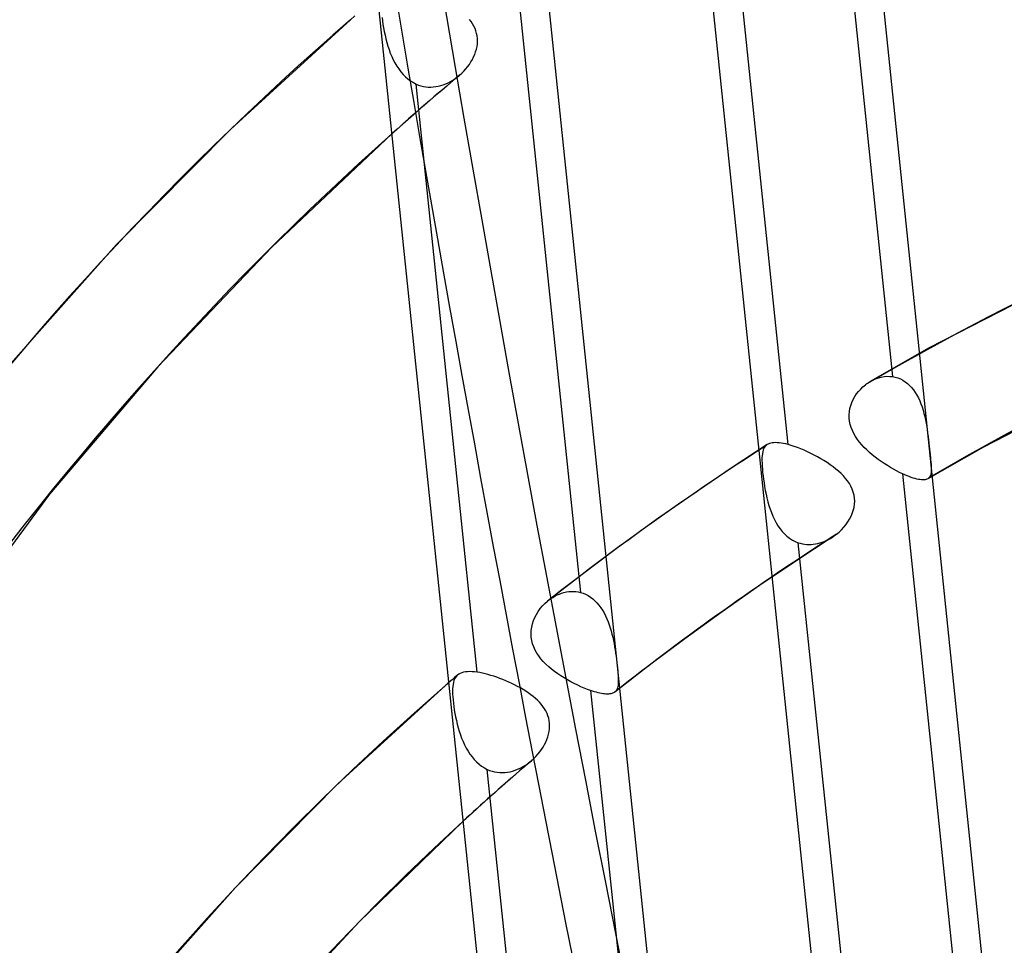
# Model space of a CAD drawing. Header units: millimetres. Extents: x -261 to 249, y -324 to 318.
# Tile 68 of 89: x -58 to -38, y 83 to 102. Entities that reach past the tile are written whole.
import ezdxf

# ---------------------------------------------------------------- set-up
doc = ezdxf.new("R2010")
doc.units = ezdxf.units.MM
doc.layers.add('MAIN-1', color=7, linetype='Continuous')
doc.layers.add('MAIN-2', color=7, linetype='Continuous')

msp = doc.modelspace()

# ---------------------------------------------------------------- linework, layer by layer
at = {"layer": 'MAIN-1'}
for p, q in [((-47.515, 74.531), (-50.988, 108.001)), ((-50.817, 101.589), (-50.907, 101.511)), ((-50.907, 101.512), (-53.301, 99.327)), ((-53.301, 99.327), (-55.581, 97.018)), ((-50.078, 99.231), (-52.479, 96.969)), ((-55.581, 97.018), (-57.753, 94.577)), ((-52.479, 96.969), (-54.758, 94.573)), ((-54.758, 94.573), (-56.923, 92.032)), ((-39.363, 92.338), (-39.364, 92.338)), ((-39.364, 92.338), (-39.364, 92.338)), ((-39.364, 92.338), (-39.364, 92.338)), ((-39.364, 92.338), (-39.364, 92.338)), ((-39.364, 92.338), (-39.364, 92.338)), ((-39.364, 92.338), (-39.364, 92.337)), ((-56.923, 92.032), (-59.661, 88.318)), ((-49.005, 88.21), (-51.157, 86.246)), ((-48.995, 88.219), (-49.006, 88.209)), ((-48.984, 88.228), (-48.995, 88.219)), ((-48.973, 88.238), (-48.984, 88.228)), ((-48.962, 88.247), (-48.973, 88.238)), ((-48.951, 88.257), (-48.962, 88.247)), ((-48.94, 88.266), (-48.951, 88.257)), ((-51.157, 86.246), (-53.206, 84.172)), ((-48.653, 85.497), (-50.734, 83.484)), ((-53.206, 84.172), (-55.157, 81.979)), ((-50.734, 83.484), (-52.713, 81.353))]:
    msp.add_line(p, q, dxfattribs=at)
for centre, major_axis, ratio, start_param, end_param in [((-0.5, -0.433), (159.408, -184.069), 0.75, 0.713724, 3.511855), ((37.401, 86.288), (51.073, -229.424), 0.352244, -1.94863, -1.568352), ((-50, -43.301), (-148.606, 171.596), 0.75, -3.141592, -0.857072), ((-50, -43.301), (147.952, -170.84), 0.75, 0, 2.284521), ((-50, -43.301), (-148.606, 171.596), 0.75, 0, 2.284521), ((-50, -43.301), (147.952, -170.84), 0.75, -3.141592, -0.857072), ((26.652, 23.082), (77.971, -90.033), 0.75, -3.135527, -2.427868), ((21.152, 18.319), (70.573, -81.491), 0.75, -3.130764, -2.427868), ((15.652, 13.555), (-64.655, 74.657), 0.75, -0.001111, 0.000053), ((15.652, 13.555), (63.175, -72.949), 0.75, -3.120686, -2.427868)]:
    msp.add_ellipse(centre, major_axis=major_axis, ratio=ratio, start_param=start_param, end_param=end_param, dxfattribs=at)
at = {"layer": 'MAIN-2'}
for p, q in [((-37.962, 79.763), (-42.174, 120.353)), ((-41.287, 78.961), (-45.499, 119.551)), ((-44.19, 75.333), (-48.402, 115.923)), ((-41.288, 106.132), (-40.068, 94.38)), ((-42.157, 93.022), (-43.373, 104.746)), ((-47.525, 101.793), (-46.308, 90.068)), ((-50.275, 101.553), (-50.266, 101.486)), ((-50.266, 101.486), (-50.256, 101.418)), ((-50.256, 101.418), (-50.244, 101.347)), ((-48.495, 101.475), (-48.529, 101.518)), ((-48.465, 101.431), (-48.495, 101.475)), ((-48.439, 101.385), (-48.465, 101.431)), ((-48.416, 101.337), (-48.439, 101.385)), ((-50.244, 101.347), (-50.23, 101.275)), ((-50.23, 101.275), (-50.215, 101.203)), ((-50.215, 101.203), (-50.198, 101.13)), ((-48.397, 101.288), (-48.416, 101.337)), ((-48.383, 101.238), (-48.397, 101.288)), ((-48.372, 101.187), (-48.383, 101.238)), ((-48.367, 101.135), (-48.372, 101.187)), ((-50.198, 101.13), (-50.179, 101.058)), ((-50.179, 101.058), (-50.158, 100.986)), ((-50.158, 100.986), (-50.134, 100.916)), ((-48.376, 100.975), (-48.369, 101.028)), ((-48.369, 101.028), (-48.365, 101.081)), ((-48.365, 101.081), (-48.367, 101.135)), ((-50.134, 100.916), (-50.109, 100.846)), ((-50.109, 100.846), (-50.081, 100.778)), ((-48.444, 100.767), (-48.422, 100.818)), ((-48.422, 100.818), (-48.403, 100.869)), ((-48.403, 100.869), (-48.388, 100.922)), ((-48.388, 100.922), (-48.376, 100.975)), ((-50.081, 100.778), (-50.05, 100.712)), ((-50.05, 100.712), (-50.017, 100.648)), ((-50.017, 100.648), (-49.981, 100.586)), ((-48.563, 100.573), (-48.529, 100.62)), ((-48.529, 100.62), (-48.498, 100.668)), ((-48.498, 100.668), (-48.469, 100.717)), ((-48.469, 100.717), (-48.444, 100.767)), ((-49.981, 100.586), (-49.942, 100.527)), ((-49.942, 100.527), (-49.9, 100.472)), ((-49.9, 100.472), (-49.855, 100.42)), ((-49.855, 100.42), (-49.808, 100.371)), ((-48.733, 100.395), (-48.732, 100.396)), ((-48.732, 100.396), (-48.731, 100.397)), ((-48.731, 100.397), (-48.73, 100.399)), ((-48.73, 100.399), (-48.728, 100.4)), ((-48.728, 100.4), (-48.727, 100.401)), ((-48.727, 100.401), (-48.726, 100.402)), ((-48.726, 100.402), (-48.682, 100.442)), ((-48.682, 100.442), (-48.64, 100.483)), ((-48.64, 100.483), (-48.6, 100.527)), ((-48.6, 100.527), (-48.563, 100.573)), ((-49.808, 100.371), (-49.758, 100.328)), ((-49.758, 100.328), (-49.705, 100.288)), ((-49.705, 100.288), (-49.649, 100.254)), ((-49.649, 100.254), (-49.592, 100.225)), ((-48.372, 88.473), (-49.592, 100.225)), ((-49.592, 100.225), (-49.545, 100.206)), ((-49.545, 100.206), (-49.498, 100.191)), ((-49.1, 100.195), (-49.051, 100.211)), ((-48.966, 100.199), (-49.082, 100.1)), ((-49.051, 100.211), (-49.002, 100.23)), ((-49.002, 100.23), (-48.955, 100.251)), ((-48.85, 100.297), (-48.966, 100.199)), ((-48.955, 100.251), (-48.908, 100.275)), ((-48.908, 100.275), (-48.862, 100.302)), ((-48.862, 100.302), (-48.818, 100.331)), ((-48.734, 100.395), (-48.85, 100.297)), ((-48.818, 100.331), (-48.775, 100.362)), ((-48.775, 100.362), (-48.733, 100.395)), ((-49.498, 100.191), (-49.449, 100.179)), ((-49.449, 100.179), (-49.4, 100.171)), ((-49.4, 100.171), (-49.35, 100.166)), ((-49.35, 100.166), (-49.3, 100.165)), ((-49.197, 100.002), (-49.312, 99.903)), ((-49.3, 100.165), (-49.25, 100.168)), ((-49.25, 100.168), (-49.2, 100.174)), ((-49.2, 100.174), (-49.15, 100.183)), ((-49.082, 100.1), (-49.197, 100.002)), ((-49.15, 100.183), (-49.1, 100.195)), ((-49.312, 99.903), (-49.427, 99.804)), ((-49.645, 99.614), (-49.754, 99.518)), ((-49.537, 99.708), (-49.645, 99.614)), ((-49.428, 99.803), (-49.537, 99.708)), ((-49.862, 99.423), (-49.97, 99.327)), ((-49.754, 99.518), (-49.862, 99.423)), ((-49.97, 99.327), (-50.078, 99.231)), ((-36.346, 96.494), (-39.334, 94.953)), ((-39.334, 94.953), (-40.513, 94.284)), ((-40.514, 94.283), (-40.461, 94.312)), ((-40.461, 94.312), (-40.406, 94.336)), ((-40.406, 94.336), (-40.351, 94.356)), ((-40.351, 94.356), (-40.294, 94.371)), ((-40.294, 94.371), (-40.237, 94.381)), ((-40.237, 94.381), (-40.181, 94.386)), ((-40.181, 94.386), (-40.124, 94.385)), ((-40.124, 94.385), (-40.068, 94.38)), ((-40.068, 94.38), (-40.015, 94.369)), ((-40.015, 94.369), (-39.962, 94.353)), ((-39.962, 94.353), (-39.911, 94.333)), ((-39.911, 94.333), (-39.861, 94.307)), ((-39.861, 94.307), (-39.814, 94.277)), ((-35.406, 94.439), (-38.251, 92.97)), ((-40.748, 94.084), (-40.705, 94.131)), ((-40.705, 94.131), (-40.66, 94.176)), ((-40.66, 94.176), (-40.612, 94.216)), ((-40.612, 94.216), (-40.596, 94.228)), ((-40.596, 94.228), (-40.58, 94.24)), ((-40.58, 94.24), (-40.564, 94.252)), ((-40.564, 94.252), (-40.547, 94.263)), ((-40.547, 94.263), (-40.53, 94.273)), ((-40.53, 94.273), (-40.514, 94.283)), ((-39.814, 94.277), (-39.769, 94.242)), ((-39.769, 94.242), (-39.727, 94.203)), ((-39.727, 94.203), (-39.687, 94.16)), ((-39.687, 94.16), (-39.649, 94.113)), ((-39.649, 94.113), (-39.614, 94.063)), ((-40.88, 93.865), (-40.854, 93.923)), ((-40.854, 93.923), (-40.822, 93.98)), ((-40.822, 93.98), (-40.787, 94.033)), ((-40.787, 94.033), (-40.748, 94.084)), ((-39.614, 94.063), (-39.582, 94.01)), ((-39.582, 94.01), (-39.552, 93.954)), ((-39.552, 93.954), (-39.525, 93.895)), ((-40.93, 93.68), (-40.919, 93.743)), ((-40.919, 93.743), (-40.902, 93.805)), ((-40.902, 93.805), (-40.88, 93.865)), ((-39.525, 93.895), (-39.5, 93.835)), ((-39.5, 93.835), (-39.478, 93.773)), ((-39.478, 93.773), (-39.458, 93.709)), ((-39.458, 93.709), (-39.44, 93.645)), ((-40.935, 93.616), (-40.93, 93.68)), ((-40.934, 93.552), (-40.935, 93.616)), ((-40.927, 93.488), (-40.934, 93.552)), ((-39.44, 93.645), (-39.424, 93.58)), ((-39.424, 93.58), (-39.409, 93.515)), ((-39.409, 93.515), (-39.397, 93.45)), ((-40.915, 93.425), (-40.927, 93.488)), ((-40.896, 93.363), (-40.915, 93.425)), ((-40.872, 93.302), (-40.896, 93.363)), ((-39.397, 93.45), (-39.385, 93.384)), ((-39.385, 93.384), (-39.375, 93.318)), ((-39.375, 93.318), (-39.366, 93.252)), ((-40.843, 93.242), (-40.872, 93.302)), ((-40.809, 93.183), (-40.843, 93.242)), ((-40.771, 93.126), (-40.809, 93.183)), ((-40.729, 93.071), (-40.771, 93.126)), ((-39.366, 93.252), (-39.357, 93.186)), ((-39.357, 93.186), (-39.349, 93.12)), ((-39.349, 93.12), (-39.342, 93.056)), ((-42.573, 93.022), (-43.276, 92.563)), ((-42.641, 92.944), (-42.654, 92.914)), ((-42.625, 92.971), (-42.641, 92.944)), ((-42.606, 92.994), (-42.625, 92.971)), ((-42.601, 92.999), (-42.606, 92.994)), ((-42.596, 93.004), (-42.601, 92.999)), ((-42.591, 93.008), (-42.596, 93.004)), ((-42.585, 93.013), (-42.591, 93.008)), ((-42.58, 93.017), (-42.585, 93.013)), ((-42.574, 93.021), (-42.58, 93.017)), ((-42.552, 93.033), (-42.574, 93.021)), ((-42.528, 93.043), (-42.552, 93.033)), ((-42.502, 93.051), (-42.528, 93.043)), ((-42.473, 93.056), (-42.502, 93.051)), ((-42.442, 93.06), (-42.473, 93.056)), ((-42.408, 93.061), (-42.442, 93.06)), ((-42.372, 93.06), (-42.408, 93.061)), ((-42.334, 93.057), (-42.372, 93.06)), ((-42.293, 93.051), (-42.334, 93.057)), ((-42.25, 93.043), (-42.293, 93.051)), ((-42.204, 93.034), (-42.25, 93.043)), ((-42.157, 93.022), (-42.204, 93.034)), ((-42.096, 93.004), (-42.157, 93.022)), ((-42.034, 92.984), (-42.096, 93.004)), ((-41.97, 92.962), (-42.034, 92.984)), ((-41.905, 92.936), (-41.97, 92.962)), ((-41.838, 92.909), (-41.905, 92.936)), ((-40.683, 93.017), (-40.729, 93.071)), ((-40.634, 92.965), (-40.683, 93.017)), ((-40.583, 92.914), (-40.634, 92.965)), ((-38.251, 92.97), (-39.364, 92.337)), ((-39.342, 93.056), (-39.335, 92.993)), ((-39.335, 92.993), (-39.329, 92.932)), ((-39.329, 92.932), (-39.323, 92.874)), ((-42.679, 92.754), (-42.68, 92.705)), ((-42.676, 92.8), (-42.679, 92.754)), ((-42.671, 92.842), (-42.676, 92.8)), ((-42.664, 92.88), (-42.671, 92.842)), ((-42.654, 92.914), (-42.664, 92.88)), ((-41.77, 92.879), (-41.838, 92.909)), ((-41.703, 92.847), (-41.77, 92.879)), ((-41.636, 92.813), (-41.703, 92.847)), ((-41.569, 92.777), (-41.636, 92.813)), ((-41.503, 92.74), (-41.569, 92.777)), ((-41.439, 92.701), (-41.503, 92.74)), ((-40.529, 92.865), (-40.583, 92.914)), ((-40.473, 92.817), (-40.529, 92.865)), ((-40.416, 92.771), (-40.473, 92.817)), ((-40.356, 92.727), (-40.416, 92.771)), ((-40.296, 92.684), (-40.356, 92.727)), ((-39.323, 92.874), (-39.317, 92.818)), ((-39.317, 92.818), (-39.311, 92.764)), ((-39.311, 92.764), (-39.307, 92.714)), ((-43.276, 92.563), (-43.971, 92.094)), ((-42.68, 92.705), (-42.678, 92.651)), ((-42.678, 92.651), (-42.675, 92.594)), ((-42.675, 92.594), (-42.671, 92.532)), ((-42.671, 92.532), (-42.665, 92.467)), ((-41.376, 92.661), (-41.439, 92.701)), ((-41.315, 92.619), (-41.376, 92.661)), ((-41.256, 92.576), (-41.315, 92.619)), ((-41.2, 92.533), (-41.256, 92.576)), ((-41.147, 92.488), (-41.2, 92.533)), ((-40.234, 92.642), (-40.296, 92.684)), ((-40.172, 92.603), (-40.234, 92.642)), ((-40.11, 92.566), (-40.172, 92.603)), ((-40.048, 92.53), (-40.11, 92.566)), ((-39.987, 92.497), (-40.048, 92.53)), ((-39.307, 92.714), (-39.302, 92.668)), ((-39.302, 92.668), (-39.299, 92.625)), ((-39.299, 92.625), (-39.296, 92.585)), ((-39.296, 92.585), (-39.295, 92.548)), ((-39.295, 92.548), (-39.295, 92.514)), ((-42.665, 92.467), (-42.657, 92.399)), ((-42.657, 92.399), (-42.648, 92.329)), ((-42.648, 92.329), (-42.638, 92.256)), ((-41.098, 92.442), (-41.147, 92.488)), ((-41.051, 92.395), (-41.098, 92.442)), ((-41.008, 92.346), (-41.051, 92.395)), ((-40.968, 92.295), (-41.008, 92.346)), ((-39.926, 92.466), (-39.987, 92.497)), ((-39.867, 92.438), (-39.926, 92.466)), ((-39.867, 92.438), (-38.646, 80.678)), ((-39.822, 92.417), (-39.867, 92.438)), ((-39.778, 92.399), (-39.822, 92.417)), ((-39.736, 92.382), (-39.778, 92.399)), ((-39.695, 92.367), (-39.736, 92.382)), ((-39.656, 92.354), (-39.695, 92.367)), ((-39.619, 92.343), (-39.656, 92.354)), ((-39.584, 92.334), (-39.619, 92.343)), ((-39.551, 92.326), (-39.584, 92.334)), ((-39.52, 92.321), (-39.551, 92.326)), ((-39.38, 92.329), (-39.398, 92.323)), ((-39.364, 92.337), (-39.38, 92.329)), ((-39.357, 92.342), (-39.363, 92.338)), ((-39.351, 92.346), (-39.357, 92.342)), ((-39.346, 92.351), (-39.351, 92.346)), ((-39.341, 92.356), (-39.346, 92.351)), ((-39.336, 92.361), (-39.341, 92.356)), ((-39.331, 92.366), (-39.336, 92.361)), ((-39.32, 92.384), (-39.331, 92.366)), ((-39.311, 92.405), (-39.32, 92.384)), ((-39.304, 92.428), (-39.311, 92.405)), ((-39.299, 92.454), (-39.304, 92.428)), ((-39.296, 92.483), (-39.299, 92.454)), ((-39.295, 92.514), (-39.296, 92.483)), ((-42.638, 92.256), (-42.626, 92.182)), ((-42.626, 92.182), (-42.613, 92.107)), ((-40.932, 92.242), (-40.968, 92.295)), ((-40.9, 92.188), (-40.932, 92.242)), ((-40.874, 92.131), (-40.9, 92.188)), ((-40.853, 92.074), (-40.874, 92.131)), ((-39.492, 92.318), (-39.52, 92.321)), ((-39.465, 92.316), (-39.492, 92.318)), ((-39.441, 92.317), (-39.465, 92.316)), ((-39.419, 92.319), (-39.441, 92.317)), ((-39.398, 92.323), (-39.419, 92.319)), ((-43.971, 92.094), (-44.787, 91.523)), ((-42.613, 92.107), (-42.597, 92.031)), ((-42.597, 92.031), (-42.58, 91.956)), ((-42.58, 91.956), (-42.561, 91.881)), ((-40.838, 92.014), (-40.853, 92.074)), ((-40.828, 91.954), (-40.838, 92.014)), ((-40.825, 91.892), (-40.828, 91.954)), ((-42.561, 91.881), (-42.54, 91.807)), ((-42.54, 91.807), (-42.517, 91.734)), ((-40.853, 91.707), (-40.838, 91.768)), ((-40.838, 91.768), (-40.829, 91.83)), ((-40.829, 91.83), (-40.825, 91.892)), ((-42.517, 91.734), (-42.491, 91.662)), ((-42.491, 91.662), (-42.462, 91.593)), ((-42.462, 91.593), (-42.43, 91.526)), ((-40.928, 91.532), (-40.898, 91.589)), ((-40.898, 91.589), (-40.873, 91.648)), ((-40.873, 91.648), (-40.853, 91.707)), ((-44.787, 91.523), (-45.597, 90.937)), ((-42.43, 91.526), (-42.396, 91.461)), ((-42.396, 91.461), (-42.359, 91.399)), ((-42.359, 91.399), (-42.318, 91.341)), ((-42.318, 91.341), (-42.275, 91.287)), ((-41.089, 91.32), (-41.043, 91.369)), ((-41.043, 91.369), (-41.001, 91.421)), ((-41.001, 91.421), (-40.962, 91.476)), ((-40.962, 91.476), (-40.928, 91.532)), ((-42.275, 91.287), (-42.228, 91.237)), ((-42.228, 91.237), (-42.179, 91.192)), ((-42.179, 91.192), (-42.126, 91.151)), ((-42.126, 91.151), (-42.071, 91.115)), ((-41.275, 91.169), (-42.004, 90.694)), ((-41.352, 91.125), (-41.311, 91.147)), ((-41.311, 91.147), (-41.271, 91.171)), ((-41.271, 91.171), (-41.257, 91.181)), ((-41.257, 91.181), (-41.244, 91.19)), ((-41.244, 91.19), (-41.23, 91.199)), ((-41.23, 91.199), (-41.217, 91.209)), ((-41.217, 91.209), (-41.204, 91.219)), ((-41.204, 91.219), (-41.191, 91.229)), ((-41.191, 91.229), (-41.138, 91.273)), ((-41.138, 91.273), (-41.089, 91.32)), ((-42.071, 91.115), (-42.013, 91.086)), ((-42.013, 91.086), (-41.953, 91.062)), ((-40.736, 79.336), (-41.953, 91.062)), ((-41.953, 91.062), (-41.912, 91.049)), ((-41.912, 91.049), (-41.87, 91.039)), ((-41.87, 91.039), (-41.827, 91.032)), ((-41.827, 91.032), (-41.783, 91.027)), ((-41.783, 91.027), (-41.74, 91.025)), ((-41.74, 91.025), (-41.696, 91.026)), ((-41.696, 91.026), (-41.652, 91.03)), ((-41.652, 91.03), (-41.608, 91.036)), ((-41.608, 91.036), (-41.564, 91.045)), ((-41.564, 91.045), (-41.521, 91.056)), ((-41.521, 91.056), (-41.478, 91.07)), ((-41.478, 91.07), (-41.435, 91.086)), ((-41.435, 91.086), (-41.393, 91.104)), ((-41.393, 91.104), (-41.352, 91.125)), ((-45.597, 90.937), (-46.274, 90.429)), ((-42.004, 90.694), (-42.725, 90.208)), ((-46.274, 90.429), (-46.943, 89.912)), ((-42.725, 90.208), (-43.477, 89.682)), ((-46.904, 89.941), (-46.863, 89.969)), ((-46.863, 89.969), (-46.819, 89.994)), ((-46.819, 89.994), (-46.775, 90.017)), ((-46.775, 90.017), (-46.73, 90.036)), ((-46.73, 90.036), (-46.684, 90.053)), ((-46.684, 90.053), (-46.637, 90.067)), ((-46.637, 90.067), (-46.59, 90.078)), ((-46.59, 90.078), (-46.543, 90.085)), ((-46.543, 90.085), (-46.495, 90.089)), ((-46.495, 90.089), (-46.448, 90.089)), ((-46.448, 90.089), (-46.401, 90.086)), ((-46.401, 90.086), (-46.355, 90.079)), ((-46.355, 90.079), (-46.308, 90.068)), ((-46.308, 90.068), (-46.256, 90.052)), ((-46.256, 90.052), (-46.204, 90.03)), ((-46.204, 90.03), (-46.155, 90.004)), ((-46.155, 90.004), (-46.107, 89.974)), ((-46.107, 89.974), (-46.061, 89.939)), ((-47.11, 89.744), (-47.066, 89.797)), ((-47.066, 89.797), (-47.019, 89.846)), ((-47.019, 89.846), (-46.968, 89.891)), ((-46.968, 89.891), (-46.965, 89.894)), ((-46.965, 89.894), (-46.961, 89.898)), ((-46.961, 89.898), (-46.957, 89.901)), ((-46.957, 89.901), (-46.953, 89.904)), ((-46.953, 89.904), (-46.949, 89.907)), ((-46.949, 89.907), (-46.945, 89.91)), ((-46.945, 89.91), (-46.904, 89.941)), ((-46.061, 89.939), (-46.018, 89.9)), ((-46.018, 89.9), (-45.977, 89.858)), ((-45.977, 89.858), (-45.938, 89.812)), ((-45.938, 89.812), (-45.902, 89.763)), ((-47.245, 89.507), (-47.218, 89.57)), ((-47.218, 89.57), (-47.186, 89.63)), ((-47.186, 89.63), (-47.15, 89.689)), ((-47.15, 89.689), (-47.11, 89.744)), ((-45.902, 89.763), (-45.868, 89.711)), ((-45.868, 89.711), (-45.836, 89.657)), ((-45.836, 89.657), (-45.807, 89.601)), ((-45.807, 89.601), (-45.78, 89.543)), ((-43.477, 89.682), (-44.224, 89.142)), ((-47.292, 89.31), (-47.282, 89.376)), ((-47.282, 89.376), (-47.266, 89.442)), ((-47.266, 89.442), (-47.245, 89.507)), ((-45.78, 89.543), (-45.756, 89.483)), ((-45.756, 89.483), (-45.733, 89.423)), ((-45.733, 89.423), (-45.713, 89.361)), ((-47.295, 89.242), (-47.292, 89.31)), ((-47.292, 89.175), (-47.295, 89.242)), ((-45.713, 89.361), (-45.694, 89.299)), ((-45.694, 89.299), (-45.678, 89.237)), ((-45.678, 89.237), (-45.662, 89.174)), ((-47.282, 89.108), (-47.292, 89.175)), ((-47.266, 89.043), (-47.282, 89.108)), ((-47.243, 88.98), (-47.266, 89.043)), ((-47.215, 88.917), (-47.243, 88.98)), ((-45.662, 89.174), (-45.648, 89.11)), ((-45.648, 89.11), (-45.636, 89.046)), ((-45.636, 89.046), (-45.624, 88.982)), ((-45.624, 88.982), (-45.614, 88.918)), ((-44.224, 89.142), (-44.927, 88.614)), ((-47.181, 88.856), (-47.215, 88.917)), ((-47.141, 88.798), (-47.181, 88.856)), ((-47.098, 88.741), (-47.141, 88.798)), ((-45.614, 88.918), (-45.604, 88.854)), ((-45.604, 88.854), (-45.596, 88.791)), ((-45.596, 88.791), (-45.588, 88.73)), ((-47.05, 88.687), (-47.098, 88.741)), ((-46.998, 88.634), (-47.05, 88.687)), ((-46.943, 88.584), (-46.998, 88.634)), ((-44.927, 88.614), (-45.621, 88.076)), ((-45.588, 88.73), (-45.58, 88.67)), ((-45.58, 88.67), (-45.574, 88.612)), ((-45.574, 88.612), (-45.568, 88.556)), ((-48.794, 88.392), (-48.823, 88.367)), ((-48.788, 88.394), (-48.807, 88.368)), ((-48.765, 88.417), (-48.794, 88.392)), ((-48.766, 88.416), (-48.788, 88.394)), ((-48.765, 88.417), (-48.766, 88.416)), ((-48.766, 88.416), (-48.766, 88.416)), ((-48.766, 88.416), (-48.766, 88.416)), ((-48.766, 88.416), (-48.766, 88.416)), ((-48.74, 88.435), (-48.765, 88.417)), ((-48.765, 88.417), (-48.765, 88.417)), ((-48.765, 88.417), (-48.765, 88.417)), ((-48.712, 88.451), (-48.74, 88.435)), ((-48.681, 88.464), (-48.712, 88.451)), ((-48.647, 88.473), (-48.681, 88.464)), ((-48.609, 88.48), (-48.647, 88.473)), ((-48.568, 88.484), (-48.609, 88.48)), ((-48.524, 88.486), (-48.568, 88.484)), ((-48.476, 88.484), (-48.524, 88.486)), ((-48.426, 88.48), (-48.476, 88.484)), ((-48.372, 88.473), (-48.426, 88.48)), ((-48.321, 88.465), (-48.372, 88.473)), ((-48.268, 88.454), (-48.321, 88.465)), ((-48.213, 88.441), (-48.268, 88.454)), ((-48.157, 88.427), (-48.213, 88.441)), ((-48.1, 88.411), (-48.157, 88.427)), ((-48.041, 88.392), (-48.1, 88.411)), ((-47.982, 88.372), (-48.041, 88.392)), ((-46.885, 88.535), (-46.943, 88.584)), ((-46.825, 88.488), (-46.885, 88.535)), ((-46.763, 88.443), (-46.825, 88.488)), ((-46.698, 88.4), (-46.763, 88.443)), ((-46.632, 88.359), (-46.698, 88.4)), ((-45.568, 88.556), (-45.563, 88.502)), ((-45.563, 88.502), (-45.559, 88.452)), ((-45.559, 88.452), (-45.555, 88.405)), ((-45.555, 88.405), (-45.553, 88.361)), ((-48.911, 88.292), (-48.94, 88.266)), ((-48.882, 88.317), (-48.911, 88.292)), ((-48.853, 88.342), (-48.882, 88.317)), ((-48.855, 88.232), (-48.86, 88.189)), ((-48.847, 88.271), (-48.855, 88.232)), ((-48.823, 88.367), (-48.853, 88.342)), ((-48.836, 88.307), (-48.847, 88.271)), ((-48.823, 88.339), (-48.836, 88.307)), ((-48.807, 88.368), (-48.823, 88.339)), ((-47.922, 88.351), (-47.982, 88.372)), ((-47.862, 88.327), (-47.922, 88.351)), ((-47.802, 88.303), (-47.862, 88.327)), ((-47.742, 88.277), (-47.802, 88.303)), ((-47.683, 88.249), (-47.742, 88.277)), ((-47.624, 88.22), (-47.683, 88.249)), ((-47.566, 88.19), (-47.624, 88.22)), ((-46.566, 88.319), (-46.632, 88.359)), ((-46.498, 88.282), (-46.566, 88.319)), ((-46.431, 88.247), (-46.498, 88.282)), ((-46.363, 88.214), (-46.431, 88.247)), ((-46.297, 88.184), (-46.363, 88.214)), ((-45.556, 88.217), (-45.561, 88.188)), ((-45.553, 88.248), (-45.556, 88.217)), ((-45.553, 88.361), (-45.552, 88.32)), ((-45.552, 88.283), (-45.553, 88.248)), ((-45.552, 88.32), (-45.552, 88.283)), ((-48.863, 88.142), (-48.864, 88.092)), ((-48.864, 88.092), (-48.863, 88.038)), ((-48.86, 88.189), (-48.863, 88.142)), ((-48.863, 88.038), (-48.86, 87.98)), ((-47.509, 88.159), (-47.566, 88.19)), ((-47.454, 88.127), (-47.509, 88.159)), ((-47.401, 88.094), (-47.454, 88.127)), ((-47.35, 88.059), (-47.401, 88.094)), ((-47.3, 88.024), (-47.35, 88.059)), ((-47.253, 87.988), (-47.3, 88.024)), ((-46.231, 88.156), (-46.297, 88.184)), ((-46.167, 88.131), (-46.231, 88.156)), ((-46.105, 88.108), (-46.167, 88.131)), ((-46.105, 88.108), (-44.888, 76.383)), ((-46.066, 88.095), (-46.105, 88.108)), ((-46.027, 88.083), (-46.066, 88.095)), ((-45.99, 88.073), (-46.027, 88.083)), ((-45.954, 88.063), (-45.99, 88.073)), ((-45.92, 88.056), (-45.954, 88.063)), ((-45.887, 88.049), (-45.92, 88.056)), ((-45.856, 88.044), (-45.887, 88.049)), ((-45.826, 88.04), (-45.856, 88.044)), ((-45.798, 88.038), (-45.826, 88.04)), ((-45.772, 88.037), (-45.798, 88.038)), ((-45.747, 88.037), (-45.772, 88.037)), ((-45.724, 88.039), (-45.747, 88.037)), ((-45.703, 88.042), (-45.724, 88.039)), ((-45.683, 88.046), (-45.703, 88.042)), ((-45.665, 88.052), (-45.683, 88.046)), ((-45.649, 88.059), (-45.665, 88.052)), ((-45.634, 88.067), (-45.649, 88.059)), ((-45.62, 88.077), (-45.634, 88.067)), ((-45.619, 88.078), (-45.62, 88.077)), ((-45.617, 88.079), (-45.619, 88.078)), ((-45.616, 88.08), (-45.617, 88.079)), ((-45.615, 88.082), (-45.616, 88.08)), ((-45.613, 88.083), (-45.615, 88.082)), ((-45.612, 88.084), (-45.613, 88.083)), ((-45.597, 88.1), (-45.612, 88.084)), ((-45.585, 88.118), (-45.597, 88.1)), ((-45.575, 88.139), (-45.585, 88.118)), ((-45.567, 88.162), (-45.575, 88.139)), ((-45.561, 88.188), (-45.567, 88.162)), ((-48.86, 87.98), (-48.855, 87.919)), ((-48.855, 87.919), (-48.848, 87.855)), ((-48.848, 87.855), (-48.84, 87.789)), ((-47.209, 87.95), (-47.253, 87.988)), ((-47.167, 87.912), (-47.209, 87.95)), ((-47.128, 87.873), (-47.167, 87.912)), ((-47.091, 87.832), (-47.128, 87.873)), ((-47.058, 87.789), (-47.091, 87.832)), ((-48.84, 87.789), (-48.83, 87.721)), ((-48.83, 87.721), (-48.818, 87.651)), ((-48.818, 87.651), (-48.805, 87.58)), ((-47.027, 87.745), (-47.058, 87.789)), ((-47, 87.699), (-47.027, 87.745)), ((-46.976, 87.651), (-47, 87.699)), ((-46.957, 87.602), (-46.976, 87.651)), ((-46.942, 87.552), (-46.957, 87.602)), ((-48.805, 87.58), (-48.789, 87.508)), ((-48.789, 87.508), (-48.772, 87.436)), ((-48.772, 87.436), (-48.753, 87.364)), ((-46.931, 87.501), (-46.942, 87.552)), ((-46.925, 87.448), (-46.931, 87.501)), ((-46.924, 87.395), (-46.925, 87.448)), ((-48.753, 87.364), (-48.732, 87.293)), ((-48.732, 87.293), (-48.709, 87.223)), ((-48.709, 87.223), (-48.683, 87.154)), ((-46.961, 87.181), (-46.946, 87.234)), ((-46.946, 87.234), (-46.934, 87.287)), ((-46.934, 87.287), (-46.927, 87.341)), ((-46.927, 87.341), (-46.924, 87.395)), ((-48.683, 87.154), (-48.655, 87.086)), ((-48.655, 87.086), (-48.625, 87.02)), ((-48.625, 87.02), (-48.592, 86.956)), ((-47.056, 86.977), (-47.027, 87.027)), ((-47.027, 87.027), (-47.002, 87.078)), ((-47.002, 87.078), (-46.98, 87.129)), ((-46.98, 87.129), (-46.961, 87.181)), ((-48.592, 86.956), (-48.556, 86.895)), ((-48.556, 86.895), (-48.517, 86.836)), ((-48.517, 86.836), (-48.476, 86.78)), ((-47.199, 86.791), (-47.16, 86.835)), ((-47.16, 86.835), (-47.122, 86.881)), ((-47.122, 86.881), (-47.088, 86.929)), ((-47.088, 86.929), (-47.056, 86.977)), ((-48.476, 86.78), (-48.432, 86.728)), ((-48.432, 86.728), (-48.385, 86.68)), ((-48.385, 86.68), (-48.336, 86.636)), ((-48.336, 86.636), (-48.283, 86.596)), ((-47.421, 86.608), (-47.376, 86.638)), ((-47.368, 86.638), (-47.408, 86.604)), ((-47.376, 86.638), (-47.331, 86.671)), ((-47.329, 86.671), (-47.368, 86.638)), ((-47.331, 86.671), (-47.289, 86.706)), ((-47.289, 86.705), (-47.329, 86.671)), ((-47.289, 86.706), (-47.288, 86.706)), ((-47.288, 86.706), (-47.287, 86.707)), ((-47.288, 86.706), (-47.288, 86.706)), ((-47.287, 86.707), (-47.286, 86.708)), ((-47.287, 86.707), (-47.287, 86.707)), ((-47.286, 86.708), (-47.242, 86.748)), ((-47.286, 86.708), (-47.286, 86.708)), ((-47.242, 86.748), (-47.199, 86.791)), ((-48.283, 86.596), (-48.228, 86.561)), ((-48.228, 86.561), (-48.171, 86.531)), ((-46.95, 74.771), (-48.171, 86.531)), ((-48.171, 86.531), (-48.123, 86.511)), ((-48.123, 86.511), (-48.074, 86.495)), ((-48.074, 86.495), (-48.025, 86.482)), ((-48.025, 86.482), (-47.974, 86.473)), ((-47.974, 86.473), (-47.922, 86.468)), ((-47.922, 86.468), (-47.871, 86.467)), ((-47.871, 86.467), (-47.819, 86.469)), ((-47.819, 86.469), (-47.767, 86.475)), ((-47.767, 86.475), (-47.716, 86.485)), ((-47.527, 86.501), (-47.716, 86.336)), ((-47.716, 86.485), (-47.665, 86.498)), ((-47.665, 86.498), (-47.614, 86.514)), ((-47.614, 86.514), (-47.565, 86.533)), ((-47.565, 86.533), (-47.516, 86.555)), ((-47.486, 86.536), (-47.526, 86.502)), ((-47.516, 86.555), (-47.468, 86.58)), ((-47.447, 86.57), (-47.486, 86.536)), ((-47.468, 86.58), (-47.421, 86.608)), ((-47.408, 86.604), (-47.447, 86.57)), ((-47.716, 86.336), (-47.905, 86.17)), ((-47.905, 86.17), (-48.093, 86.003)), ((-48.28, 85.835), (-48.467, 85.667)), ((-48.093, 86.003), (-48.28, 85.835)), ((-48.467, 85.667), (-48.653, 85.497))]:
    msp.add_line(p, q, dxfattribs=at)
for centre, major_axis, ratio, start_param, end_param in [((0, 0), (-158.754, 183.313), 0.75, -2.427868, 0.713724), ((38.315, 86.491), (-51.073, 229.424), 0.352244, 1.007187, 1.573241), ((26.652, 23.082), (101.051, -116.684), 0.75, 1.543061, 3.025981), ((26.652, 23.082), (-102.531, 118.392), 0.75, -1.599167, -0.19647), ((26.652, 23.082), (-90.99, 105.067), 0.75, -1.59367, -0.120474), ((26.652, 23.082), (89.511, -103.358), 0.75, 1.54873, 3.020312), ((26.652, 23.082), (-79.45, 91.741), 0.75, -1.586575, -0.127569), ((26.652, 23.082), (77.971, -90.033), 0.75, 1.553837, 3.015204), ((21.152, 18.319), (70.573, -81.491), 0.75, 1.559503, 3.009538), ((26.652, 23.082), (-79.45, 91.741), 0.75, 0.000151, 0.713724), ((15.652, 13.555), (63.175, -72.949), 0.75, 1.566477, 3.002565), ((15.652, 13.555), (-64.655, 74.657), 0.75, -0.737439, -0.139139), ((21.152, 18.319), (-72.052, 83.199), 0.75, 0.000116, 0.713724), ((21.152, 18.319), (70.573, -81.491), 0.75, 3.130299, 3.152421), ((15.652, 13.555), (-64.655, 74.657), 0.75, -0.107745, -0.035602), ((15.652, 13.555), (63.175, -72.949), 0.75, 3.0325, 3.107337), ((10.152, 8.792), (-57.257, 66.115), 0.75, -0.729124, -0.147965), ((15.652, 13.555), (-64.655, 74.657), 0.75, -0.004208, -0.001111), ((15.652, 13.555), (-64.655, 74.657), 0.75, 0.000066, 0.713724), ((15.652, 13.555), (63.175, -72.949), 0.75, 3.137273, 3.141646), ((15.652, 13.555), (63.175, -72.949), 0.75, -3.141526, -3.120686)]:
    msp.add_ellipse(centre, major_axis=major_axis, ratio=ratio, start_param=start_param, end_param=end_param, dxfattribs=at)

doc.saveas('drawing.dxf')
